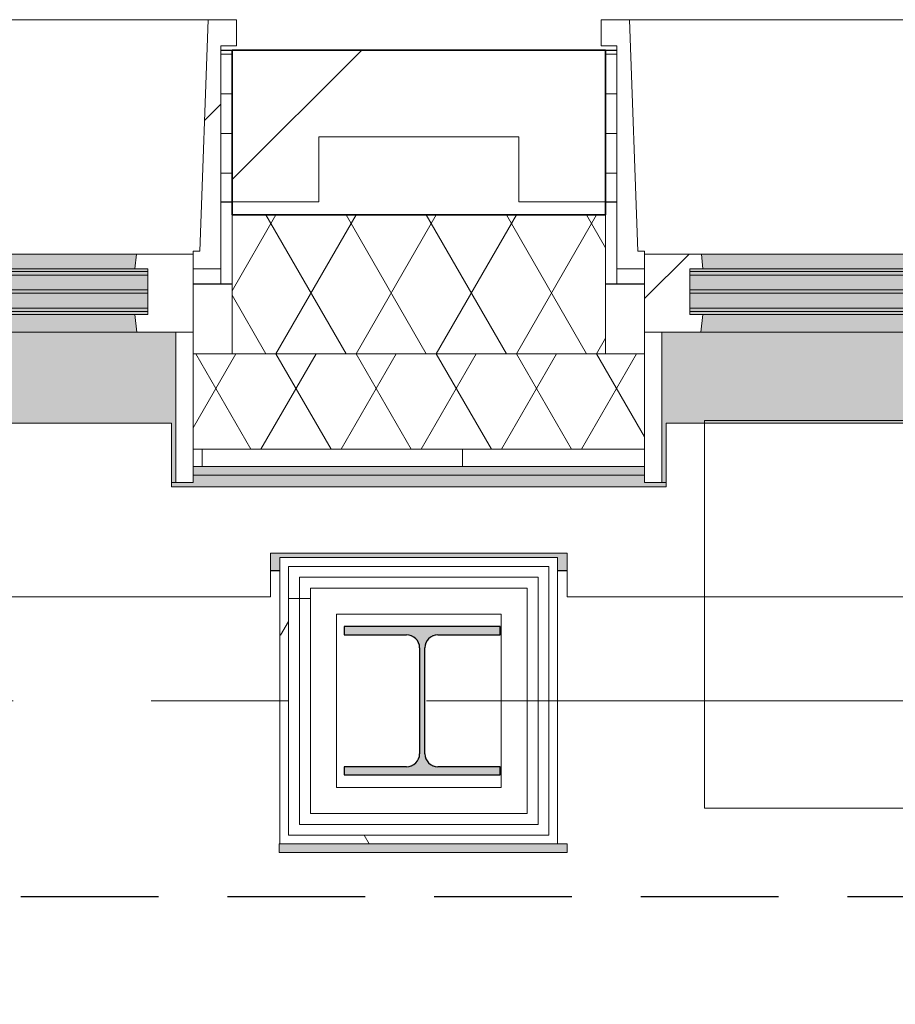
# Model space of a CAD drawing. Extents: x 2744 to 57639, y 3641 to 38820.
# Tile 109 of 179: x 33390 to 34399, y 35478 to 36613. Entities that reach past the tile are written whole.
import ezdxf

# ---------------------------------------------------------------- set-up
doc = ezdxf.new("R2010")
doc.units = 0
doc.header["$LTSCALE"] = 50
doc.linetypes.add('HIDDEN2', pattern=[4.7625, 3.175, -1.5875])
doc.linetypes.add('stramien', pattern=[22.225, 12.7, -3.175, 3.175, -3.175])
doc.layers.get('0').update_dxf_attribs({"linetype": 'CONTINUOUS'})
for name, color, linetype, lineweight in [('A-AREA-IDEN', 8, 'CONTINUOUS', 18), ('A-GLAZ', 8, 'CONTINUOUS', 25), ('A-WALL', 8, 'CONTINUOUS', 25), ('A-WALL-MBNI', 8, 'CONTINUOUS', 25), ('A-WALL-PATT', 8, 'CONTINUOUS', 50), ('I-WALL', 8, 'CONTINUOUS', 25), ('S-COLS', 8, 'CONTINUOUS', 18), ('S-GRID', 8, 'CONTINUOUS', 18)]:
    doc.layers.add(name, color=color, linetype=linetype, lineweight=lineweight)
pattern_1 = [(0, (0, 0), (406.4, 101.6), [33.528, -271.272, 33.528, -271.272, -1625.6]), (0, (0, 0), (406.4, 101.6), [-609.6, 33.528, -576.072, 33.528, -271.272, -711.2]), (0, (0, 0), (406.4, 101.6), [-1524, 33.528, -169.672, 33.528, -474.472]), (120, (152.4, 50.8), (-291.18818, 301.15272), [33.528, -271.272, 33.528, -271.272, -1625.6]), (120, (152.4, 50.8), (-291.18818, 301.15272), [-609.6, 33.528, -576.072, 33.528, -271.272, -711.2]), (120, (152.4, 50.8), (-291.18818, 301.15272), [-1524, 33.528, -169.672, 33.528, -474.472]), (240, (203.2, 254), (-115.21182, -402.75272), [33.528, -271.272, 33.528, -271.272, -1625.6]), (240, (203.2, 254), (-115.21182, -402.75272), [-609.6, 33.528, -576.072, 33.528, -271.272, -711.2]), (240, (203.2, 254), (-115.21182, -402.75272), [-1524, 33.528, -169.672, 33.528, -474.472])]
pattern_2 = [(0, (33689.93, 35595.7), (0, 500), []), (0, (33689.93, 35545.7), (0, 500), []), (0, (33689.93, 35495.7), (0, 500), []), (0, (33689.93, 35445.7), (0, 500), [])]
pattern_3 = [(0, (22579.94, 45345.66), (0, 45.688), []), (90, (22579.94, 45345.66), (-105, 45.688), [45.688, -45.688])]
pattern_4 = [(45, (-32933.26, -36403.2), (-212.132, 212.132), [])]
pattern_5 = [(45, (-34766.6, -36403.2), (-212.132, 212.132), [])]

# ---------------------------------------------------------------- blocks, each defined once
blk = doc.blocks.new('10844_ABT model nieuw_export 08-11-2012_rvt-1-Plotview 4e Verdieping - schaal 1 op 100')
at = {"layer": 'S-COLS', "lineweight": 5}
blk.add_hatch(color=256, dxfattribs=at).paths.add_polyline_path([(33901.1, 35742.7), (33943.8, 35742.7), (33943.8, 35752.2), (33871.8, 35752.2), (33861.2, 35756.6), (33856.8, 35767.2), (33856.8, 35889.2), (33861.2, 35899.8), (33871.8, 35904.2), (33943.8, 35904.2), (33943.8, 35913.7), (33763.8, 35913.7), (33763.8, 35904.2), (33835.8, 35904.2), (33846.4, 35899.8), (33850.8, 35889.2), (33850.8, 35767.2), (33846.4, 35756.6), (33835.8, 35752.2), (33763.8, 35752.2), (33763.8, 35742.7)], flags=0)
at = {"layer": 'S-COLS', "color": 0, "lineweight": 25}
for p, q in [((33943.8, 35913.7), (33763.8, 35913.7)), ((33763.8, 35913.7), (33763.8, 35904.2)), ((33943.8, 35904.2), (33943.8, 35913.7)), ((33763.8, 35904.2), (33835.8, 35904.2)), ((33871.8, 35904.2), (33943.8, 35904.2)), ((33850.8, 35889.2), (33850.8, 35767.2)), ((33856.8, 35767.2), (33856.8, 35889.2)), ((33763.8, 35752.2), (33763.8, 35742.7)), ((33835.8, 35752.2), (33763.8, 35752.2)), ((33943.8, 35752.2), (33871.8, 35752.2)), ((33943.8, 35742.7), (33943.8, 35752.2)), ((33763.8, 35742.7), (33943.8, 35742.7))]:
    blk.add_line(p, q, dxfattribs=at)
for centre, start, end in [((33835.8, 35889.2), 0, 90), ((33871.8, 35889.2), 90, 180), ((33835.8, 35767.2), 270, 0), ((33871.8, 35767.2), 180, 270)]:
    blk.add_arc(centre, 15, start, end, dxfattribs=at)
blk = doc.blocks.new('31_KA_Houten kozijn metselwerkgevel toiletgroep verdieping - 31_KA_Houten kozijn metselwerkgevel toiletgroep verdieping-V144-Plotview 4e Verdieping - schaal 1 op 100')
at = {"layer": 'A-GLAZ', "lineweight": 18}
h = blk.add_hatch(dxfattribs=at)
h.set_pattern_fill('FP_380', color=256, style=0, pattern_type=2)
h.set_pattern_definition(pattern_4)
h.paths.add_polyline_path([(656.5, -76.9), (688.5, -76.9), (688.5, 180.1), (706.5, 180.1), (706.5, 210.1), (673.9, 210.1), (664.2, -56.9), (656.5, -56.9)], flags=0)
at = {"layer": 'A-GLAZ'}
for points in [[(-589.5, -77), (589.5, -77), (591.1, -60), (-591.1, -60)], [(-589.5, -150), (591.8, -150), (589.5, -129.8), (-589.5, -129.8), (-591.8, -150)], [(-631.5, -323.5), (-631.5, -255), (631.5, -255), (631.5, -323.5), (636.5, -323.5), (636.5, -150), (-636.5, -150), (-636.5, -323.5)]]:
    blk.add_hatch(color=256, dxfattribs=at).paths.add_polyline_path(points, flags=0)
h = blk.add_hatch(color=256, dxfattribs=at)
h.paths.add_polyline_path([(-604.5, -129.8), (604.5, -129.8), (604.5, -126.3), (-604.5, -126.3)], flags=0)
h.paths.add_polyline_path([(591.1, -122.3), (604.5, -122.3), (604.5, -105.3), (-604.5, -105.3), (-604.5, -122.3), (588.7, -122.3)], flags=0)
h.paths.add_polyline_path([(-604.5, -101.3), (604.5, -101.3), (604.5, -84.3), (-604.5, -84.3)], flags=0)
h.paths.add_polyline_path([(-591.1, -80.3), (604.5, -80.3), (604.5, -77), (-604.5, -77), (-604.5, -80.3), (-591.8, -80.3)], flags=0)
at = {"layer": 'A-GLAZ', "lineweight": 18}
h = blk.add_hatch(dxfattribs=at)
h.set_pattern_fill('FP_380', color=256, style=0, pattern_type=2)
h.set_pattern_definition(pattern_4)
h.paths.add_polyline_path([(-636.5, -323.5), (-636.5, -150), (-656.5, -150), (-656.5, -323.5)], flags=0)
h.paths.add_polyline_path([(656.5, -323.5), (656.5, -150), (636.5, -150), (636.5, -323.5), (651.9, -323.5)], flags=0)
for p, q in [((-673.9, 210.1), (673.9, 210.1)), ((673.9, 210.1), (664.2, -56.9)), ((706.5, 210.1), (673.9, 210.1)), ((706.5, 180.1), (706.5, 210.1)), ((688.5, -76.9), (688.5, 180.1)), ((688.5, 180.1), (706.5, 180.1)), ((-591.1, -60), (591.1, -60)), ((589.5, -77), (591.1, -60)), ((591.1, -60), (656.5, -60)), ((664.2, -56.9), (656.5, -56.9)), ((656.5, -56.9), (656.5, -76.9)), ((656.5, -60), (656.5, -150)), ((589.5, -77), (-589.5, -77)), ((604.5, -77), (589.5, -77)), ((604.5, -80.3), (604.5, -77)), ((656.5, -76.9), (688.5, -76.9)), ((688.5, -94.9), (688.5, -76.9)), ((604.5, -101.3), (604.5, -84.3)), ((604.5, -122.3), (604.5, -105.3)), ((-589.5, -129.8), (589.5, -129.8)), ((589.5, -129.8), (604.5, -129.8)), ((591.8, -150), (589.5, -129.8)), ((604.5, -129.8), (604.5, -126.3)), ((591.8, -150), (-591.8, -150)), ((656.5, -150), (591.8, -150)), ((636.5, -150), (656.5, -150)), ((636.5, -323.5), (636.5, -150)), ((656.5, -150), (656.5, -323.5)), ((636.5, -323.5), (631.5, -323.5)), ((656.5, -323.5), (636.5, -323.5))]:
    blk.add_line(p, q, dxfattribs=at)
blk = doc.blocks.new('31_KA_Houten kozijn toiletgroep metselwerkgevel triple glas - Type-8232753-Plotview 4e Verdieping - schaal 1 op 100')
at = {"layer": 'A-GLAZ'}
for points in [[(0, 42), (1209.1, 42), (1209.1, 46), (0, 46)], [(1127.9, 21), (1209.1, 21), (1209.1, 25), (0, 25), (0, 21), (811.9, 21)], [(0, 0), (1209.1, 0), (1209.1, 4), (0, 4)]]:
    blk.add_hatch(color=256, dxfattribs=at).paths.add_polyline_path(points, flags=0)
at = {"layer": 'A-GLAZ', "lineweight": 18}
for p, q in [((0, 46), (1209.1, 46)), ((0, 42), (0, 46)), ((1209.1, 46), (1209.1, 42)), ((1209.1, 42), (0, 42)), ((0, 25), (1209.1, 25)), ((0, 21), (0, 25)), ((1209.1, 25), (1209.1, 21)), ((1209.1, 21), (0, 21)), ((0, 4), (1209.1, 4)), ((0, 0), (0, 4)), ((1209.1, 0), (0, 0)), ((1209.1, 4), (1209.1, 0))]:
    blk.add_line(p, q, dxfattribs=at)
blk = doc.blocks.new('31_KA_Houten kozijn metselwerkgevel toiletgroep verdieping - 31_KA_Houten kozijn metselwerkgevel toiletgroep verdieping-V145-Plotview 4e Verdieping - schaal 1 op 100')
at = {"layer": 'A-GLAZ', "lineweight": 18}
h = blk.add_hatch(dxfattribs=at)
h.set_pattern_fill('FP_381', color=256, style=0, pattern_type=2)
h.set_pattern_definition(pattern_5)
h.paths.add_polyline_path([(-656.5, -76.9), (-656.5, -56.9), (-664.2, -56.9), (-673.9, 210.1), (-706.5, 210.1), (-706.5, 180.1), (-688.5, 180.1), (-688.5, -76.9)], flags=0)
h = blk.add_hatch(dxfattribs=at)
h.set_pattern_fill('FP_381', color=256, style=0, pattern_type=2)
h.set_pattern_definition(pattern_5)
h.paths.add_polyline_path([(-591.8, -150), (-589.5, -129.8), (-604.5, -129.8), (-604.5, -77), (-589.5, -77), (-591.1, -60), (-656.5, -60), (-656.5, -150)], flags=0)
h.paths.add_polyline_path([(591.8, -150), (656.5, -150), (656.5, -60), (591.1, -60), (589.5, -77), (604.5, -77), (604.5, -129.8), (589.5, -129.8)], flags=0)
at = {"layer": 'A-GLAZ'}
for points in [[(-549.5, -77), (589.5, -77), (591.1, -60), (-591.1, -60), (-589.5, -77)], [(-589.5, -150), (591.8, -150), (589.5, -129.8), (-589.5, -129.8), (-591.8, -150)], [(-631.5, -323.5), (-631.5, -255), (631.5, -255), (631.5, -323.5), (636.5, -323.5), (636.5, -150), (-636.5, -150), (-636.5, -323.5)]]:
    blk.add_hatch(color=256, dxfattribs=at).paths.add_polyline_path(points, flags=0)
h = blk.add_hatch(color=256, dxfattribs=at)
h.paths.add_polyline_path([(-549.5, -129.8), (604.5, -129.8), (604.5, -126.3), (-604.5, -126.3), (-604.5, -129.8), (-589.5, -129.8)], flags=0)
h.paths.add_polyline_path([(-549.5, -122.3), (604.5, -122.3), (604.5, -105.3), (-604.5, -105.3), (-604.5, -122.3), (-588.7, -122.3)], flags=0)
h.paths.add_polyline_path([(604.5, -101.3), (604.5, -84.3), (-604.5, -84.3), (-604.5, -101.3), (591.8, -101.3)], flags=0)
h.paths.add_polyline_path([(-591.1, -80.3), (604.5, -80.3), (604.5, -77), (-604.5, -77), (-604.5, -80.3), (-591.8, -80.3)], flags=0)
at = {"layer": 'A-GLAZ', "lineweight": 18}
h = blk.add_hatch(dxfattribs=at)
h.set_pattern_fill('FP_381', color=256, style=0, pattern_type=2)
h.set_pattern_definition(pattern_5)
h.paths.add_polyline_path([(-656.5, -323.5), (-636.5, -323.5), (-636.5, -150), (-656.5, -150), (-656.5, -272.9)], flags=0)
h.paths.add_polyline_path([(636.5, -323.5), (656.5, -323.5), (656.5, -150), (636.5, -150)], flags=0)
for p, q in [((-706.5, 210.1), (-673.9, 210.1)), ((-706.5, 180.1), (-706.5, 210.1)), ((-673.9, 210.1), (-664.2, -56.9)), ((-673.9, 210.1), (673.9, 210.1)), ((-688.5, 180.1), (-706.5, 180.1)), ((-688.5, -76.9), (-688.5, 180.1)), ((-664.2, -56.9), (-656.5, -56.9)), ((-656.5, -56.9), (-656.5, -76.9)), ((-656.5, -150), (-656.5, -60)), ((-656.5, -60), (-591.1, -60)), ((-591.1, -60), (591.1, -60)), ((-591.1, -60), (-589.5, -77)), ((-656.5, -76.9), (-688.5, -76.9)), ((-688.5, -76.9), (-688.5, -94.9)), ((-604.5, -77), (-604.5, -80.3)), ((-589.5, -77), (-604.5, -77)), ((589.5, -77), (-589.5, -77)), ((-604.5, -84.3), (-604.5, -101.3)), ((-604.5, -105.3), (-604.5, -122.3)), ((-604.5, -126.3), (-604.5, -129.8)), ((-604.5, -129.8), (-589.5, -129.8)), ((-589.5, -129.8), (-591.8, -150)), ((-589.5, -129.8), (589.5, -129.8)), ((-656.5, -150), (-636.5, -150)), ((-656.5, -323.5), (-656.5, -150)), ((-591.8, -150), (-656.5, -150)), ((-636.5, -150), (-636.5, -323.5)), ((591.8, -150), (-591.8, -150)), ((-636.5, -323.5), (-656.5, -323.5)), ((-631.5, -323.5), (-636.5, -323.5))]:
    blk.add_line(p, q, dxfattribs=at)
blk = doc.blocks.new('28_KA_Prefab betonnen borstwering vierde verdieping - 28_KA_Prefab betonnen borstwering vierde verdieping-10080192-Plotview 4e Verdieping - schaal 1 op 100')
at = {"layer": 'A-WALL-PATT', "lineweight": 25}
h = blk.add_hatch(color=256, dxfattribs=at)
h.paths.add_polyline_path([(54283.1, 17595.2), (54296.6, 17595.2), (54296.6, 17755.4), (54283.1, 17755.4), (54283.1, 17600.2), (54186.6, 17600.2), (54186.6, 17595.2)], flags=0)
h.paths.add_polyline_path([(54436.6, 19068.4), (54436.6, 19068.4), (54296.6, 19068.4), (54296.6, 19588), (54283.1, 19588), (54283.1, 19068.4), (54416.2, 19068.4)], flags=0)
h.paths.add_polyline_path([(54186.6, 19158.2), (54212.4, 19158.2), (54212.4, 19498.5), (54186.6, 19498.5), (54186.6, 19493.2), (54196.6, 19493.2), (54196.6, 19163.2), (54186.6, 19163.2)], flags=0)
h.paths.add_polyline_path([(54306.6, 20901), (54296.6, 20901.7), (54296.6, 21421.4), (54283.1, 21421.4), (54283.1, 20901), (54296.6, 20901)], flags=0)
h.paths.add_polyline_path([(54196.6, 20991.2), (54212.4, 20991.2), (54212.4, 21331.5), (54186.6, 21331.5), (54186.6, 21326.5), (54196.6, 21326.5), (54196.6, 20996.5), (54186.6, 20996.5), (54186.6, 20991.2)], flags=0)
h.paths.add_polyline_path([(54296.6, 22734.4), (54296.6, 22735), (54296.6, 23254.7), (54283.1, 23254.7), (54283.1, 22734.4), (54288.1, 22734.4)], flags=0)
h.paths.add_polyline_path([(54212.4, 22824.9), (54212.4, 23165.2), (54186.6, 23165.2), (54186.6, 23159.9), (54196.6, 23159.9), (54196.6, 22829.9), (54186.6, 22829.9), (54186.6, 22824.9), (54196.6, 22824.9)], flags=0)
h.paths.add_polyline_path([(54306.6, 24567.7), (54296.6, 24568.4), (54296.6, 25088), (54283.1, 25088), (54283.1, 24567.7), (54306.6, 24567.7)], flags=0)
h.paths.add_polyline_path([(54186.6, 24658.2), (54212.4, 24658.2), (54212.4, 24998.5), (54186.6, 24998.5), (54186.6, 24993.2), (54196.6, 24993.2), (54196.6, 24663.2), (54186.6, 24663.2)], flags=0)
h.paths.add_polyline_path([(54316.7, 26401), (54296.6, 26401.7), (54296.6, 26921.4), (54283.1, 26921.4), (54283.1, 26709.2), (54296.1, 26709.2), (54296.1, 26614.2), (54283.1, 26614.2), (54283.1, 26401), (54306.6, 26401)], flags=0)
h.paths.add_polyline_path([(54196.6, 26491.5), (54212.4, 26491.5), (54212.4, 26614.2), (54196.6, 26614.2), (54196.6, 26496.5), (54186.6, 26496.5), (54186.6, 26491.5)], flags=0)
h.paths.add_polyline_path([(54196.6, 26709.2), (54212.4, 26709.2), (54212.4, 26831.9), (54186.6, 26831.9), (54186.6, 26826.5), (54196.6, 26826.5), (54196.6, 26761.5)], flags=0)
h.paths.add_polyline_path([(54306.6, 28234.4), (54296.6, 28235), (54296.6, 28447.4), (54283.1, 28447.4), (54283.1, 28234.4), (54296.6, 28234.4)], flags=0)
h.paths.add_polyline_path([(54212.4, 28324.9), (54212.4, 28447.4), (54196.6, 28447.4), (54196.6, 28329.9), (54186.6, 28329.9), (54186.6, 28324.9), (54196.6, 28324.9)], flags=0)
h.paths.add_polyline_path([(54196.6, 28542.4), (54212.4, 28542.4), (54212.4, 28665.2), (54186.6, 28665.2), (54186.6, 28659.9), (54196.6, 28659.9), (54196.6, 28594.9)], flags=0)
h.paths.add_polyline_path([(54287.6, 28542.4), (54296.6, 28542.4), (54296.6, 28754.7), (54283.1, 28754.7), (54283.1, 28542.4)], flags=0)
h.paths.add_polyline_path([(54288.1, 30067.7), (54296.6, 30068.4), (54296.6, 30280.7), (54283.1, 30280.7), (54283.1, 30067.7)], flags=0)
h.paths.add_polyline_path([(54191.6, 30158.2), (54212.4, 30158.2), (54212.4, 30280.7), (54196.6, 30280.7), (54196.6, 30163.2), (54186.6, 30163.2), (54186.6, 30158.2)], flags=0)
h.paths.add_polyline_path([(54196.6, 30375.7), (54212.4, 30375.7), (54212.4, 30498.5), (54186.6, 30498.5), (54186.6, 30493.2), (54196.6, 30493.2), (54196.6, 30414.7)], flags=0)
h.paths.add_polyline_path([(54283.1, 30375.7), (54296.6, 30375.7), (54296.6, 30588), (54283.1, 30588), (54283.1, 30414.7)], flags=0)
h.paths.add_polyline_path([(54296.6, 31901), (54296.6, 31901.7), (54296.6, 32421.4), (54283.1, 32421.4), (54283.1, 31901), (54288.1, 31901)], flags=0)
h.paths.add_polyline_path([(54186.6, 31991.5), (54212.4, 31991.5), (54212.4, 32331.9), (54186.6, 32331.9), (54186.6, 32326.5), (54196.6, 32326.5), (54196.6, 31996.5), (54186.6, 31996.5)], flags=0)
h.paths.add_polyline_path([(54283.1, 33734.4), (54296.6, 33735), (54296.6, 34255.4), (54283.1, 34255.4), (54283.1, 33735)], flags=0)
h.paths.add_polyline_path([(54186.6, 33824.9), (54212.4, 33824.9), (54212.4, 34165.2), (54186.6, 34165.2), (54186.6, 34159.9), (54196.6, 34159.9), (54196.6, 33829.9), (54186.6, 33829.9)], flags=0)
h.paths.add_polyline_path([(54288.1, 35568.4), (54296.6, 35568.4), (54296.6, 36088.2), (53756.4, 36088.2), (53756.4, 36074.7), (54016.5, 36074.7), (54016.5, 35998.5), (53865.8, 35998.5), (53865.8, 35978.2), (53876.6, 35978.2), (53876.6, 35993.2), (54196.6, 35993.2), (54196.6, 35663.2), (54186.6, 35663.2), (54186.6, 35658.2), (54207.4, 35658.2), (54207.4, 35827.9), (54283.1, 35827.9), (54283.1, 35568.4)], flags=0)
h.paths.add_polyline_path([(52043.3, 35978.2), (52043.3, 35993.2), (52354.1, 35993.2), (52353.3, 35998.5), (52012.4, 35998.5), (52012.4, 35978.2)], flags=0)
h.paths.add_polyline_path([(50179.1, 35978.2), (50189.9, 35978.2), (50189.9, 35993.2), (50509.9, 35993.2), (50509.9, 35978.2), (50520.7, 35978.2), (50520.7, 35998.5), (50179.1, 35998.5), (50179.1, 35983.2)], flags=0)
h.paths.add_polyline_path([(48676.6, 35978.2), (48687.4, 35978.2), (48687.4, 35998.5), (48345.8, 35998.5), (48345.8, 35978.2), (48356.6, 35978.2), (48356.6, 35993.2), (48676.6, 35993.2), (48676.6, 35983.2)], flags=0)
h.paths.add_polyline_path([(46854.1, 35978.2), (46854.1, 35998.5), (46730.8, 35998.5), (46730.8, 35993.5), (46635.8, 35993.5), (46635.8, 35998.5), (46512.4, 35998.5), (46512.4, 35978.2), (46523.3, 35978.2), (46523.3, 35993.2), (46843.3, 35993.2), (46843.3, 35978.2)], flags=0)
h.paths.add_polyline_path([(45020.4, 35978.2), (45020.4, 35998.5), (44678.8, 35998.5), (44678.8, 35978.2), (44689.9, 35978.2), (44689.9, 35993.2), (45009.9, 35993.2), (45009.9, 35978.2)], flags=0)
h.paths.add_polyline_path([(42845.8, 35978.2), (42856.6, 35978.2), (42856.6, 35993.2), (43176.6, 35993.2), (43176.6, 35978.2), (43187.4, 35978.2), (43187.4, 35998.5), (42845.8, 35998.5), (42845.8, 35983.2)], flags=0)
h.paths.add_polyline_path([(41073.3, 35978.2), (41073.3, 36082.2), (41293.3, 36081.4), (41293.3, 35978.2), (41298.3, 35978.2), (41298.3, 36074.7), (41443.4, 36074.7), (41443.4, 36088.2), (40923.1, 36088.2), (40923.1, 36079.7), (40898.1, 36079.7), (40898.1, 36074.7), (41068.1, 36074.7), (41068.1, 35978.2)], flags=0)
h.paths.add_polyline_path([(39509.9, 35978.2), (39520.7, 35978.2), (39520.7, 35998.5), (39179.1, 35998.5), (39179.1, 35978.2), (39189.9, 35978.2), (39189.9, 35993.2), (39509.9, 35993.2), (39509.9, 35983.2)], flags=0)
h.paths.add_polyline_path([(37676.6, 35978.2), (37687.4, 35978.2), (37687.4, 35998.5), (37345.8, 35998.5), (37345.8, 35978.2), (37356.6, 35978.2), (37356.6, 35993.2), (37676.6, 35993.2), (37676.6, 35983.2)], flags=0)
h.paths.add_polyline_path([(35843.3, 35978.2), (35854.1, 35978.2), (35854.1, 35998.5), (35512.4, 35998.5), (35512.4, 35978.2), (35523.3, 35978.2), (35523.3, 35993.2), (35843.3, 35993.2), (35843.3, 35983.2)], flags=0)
h.paths.add_polyline_path([(33679.1, 35978.2), (33689.9, 35978.2), (33689.9, 35993.2), (34009.9, 35993.2), (34009.9, 35978.2), (34020.7, 35978.2), (34020.7, 35998.5), (33679.1, 35998.5), (33679.1, 35983.2)], flags=0)
h.paths.add_polyline_path([(31901.4, 35978.2), (31906.6, 35978.2), (31906.6, 36088.2), (31756.4, 36088.2), (31756.4, 36074.7), (31901.4, 36074.7)], flags=0)
h.paths.add_polyline_path([(30343.3, 35978.2), (30354.1, 35978.2), (30354.1, 35998.5), (30230.8, 35998.5), (30230.8, 35993.5), (30135.8, 35993.5), (30135.8, 35998.5), (30012.4, 35998.5), (30012.4, 35978.2), (30023.3, 35978.2), (30023.3, 35993.2), (30343.3, 35993.2), (30343.3, 35983.2)], flags=0)
h.paths.add_polyline_path([(28179.1, 35978.2), (28189.9, 35978.2), (28189.9, 35993.2), (28509.9, 35993.2), (28509.9, 35978.2), (28520.7, 35978.2), (28520.7, 35998.5), (28402.4, 35998.5), (28402.4, 35993.5), (28307.4, 35993.5), (28307.4, 35998.5), (28179.1, 35998.5), (28179.1, 35983.2)], flags=0)
h.paths.add_polyline_path([(26356.6, 35978.2), (26356.6, 35993.2), (26676.6, 35993.2), (26676.6, 35978.2), (26687.4, 35978.2), (26687.4, 35998.5), (26345.8, 35998.5), (26345.8, 35978.2)], flags=0)
h.paths.add_polyline_path([(24512.4, 35978.2), (24523.3, 35978.2), (24523.3, 35993.2), (24843.3, 35993.2), (24843.3, 35978.2), (24854.1, 35978.2), (24854.1, 35998.5), (24512.4, 35998.5), (24512.4, 35983.2)], flags=0)
h.paths.add_polyline_path([(22949.6, 35978.2), (22964.9, 35978.2), (22964.9, 36074.7), (23046.6, 36074.7), (23046.6, 36088.2), (22956.6, 36088.2), (22956.6, 36228.2), (22949.6, 36228.2), (22949.6, 36074.7)], flags=0)
h.paths.add_polyline_path([(50331.6, 36074.7), (50610.1, 36074.7), (50610.1, 36088.2), (50089.8, 36088.2), (50089.8, 36074.7), (50179.1, 36074.7)], flags=0)
h.paths.add_polyline_path([(48687.4, 36074.7), (48776.8, 36074.7), (48776.8, 36088.2), (48256.4, 36088.2), (48256.4, 36074.7), (48435.8, 36074.7)], flags=0)
h.paths.add_polyline_path([(51923.1, 36074.7), (52443.4, 36074.7), (52443.4, 36088.2), (51923.1, 36088.2), (51923.1, 36079.7)], flags=0)
h.paths.add_polyline_path([(46539.9, 36074.7), (46635.8, 36074.7), (46635.8, 36082.2), (46730.8, 36082.2), (46730.8, 36074.7), (46943.4, 36074.7), (46943.4, 36088.2), (46423.1, 36088.2), (46423.1, 36074.7), (46512.4, 36074.7)], flags=0)
h.paths.add_polyline_path([(43064.3, 36074.7), (43276.8, 36074.7), (43276.8, 36088.2), (42756.4, 36088.2), (42756.4, 36074.7), (42845.8, 36074.7)], flags=0)
h.paths.add_polyline_path([(44678.8, 36074.7), (45110.1, 36074.7), (45110.1, 36088.2), (44589.8, 36088.2), (44589.8, 36074.7), (44644.1, 36074.7)], flags=0)
h.paths.add_polyline_path([(37796.8, 36074.7), (37801.8, 36074.7), (37801.8, 36079.7), (37776.8, 36079.7), (37776.8, 36088.2), (37256.4, 36088.2), (37256.4, 36079.7), (37231.4, 36079.7), (37231.4, 36074.7), (37776.8, 36074.7)], flags=0)
h.paths.add_polyline_path([(39520.7, 36074.7), (39635.1, 36074.7), (39635.1, 36079.7), (39610.1, 36079.7), (39610.1, 36088.2), (39089.8, 36088.2), (39089.8, 36079.7), (39064.8, 36079.7), (39064.8, 36074.7), (39272.6, 36074.7)], flags=0)
h.paths.add_polyline_path([(35403.1, 36074.7), (35968.4, 36074.7), (35968.4, 36079.7), (35943.4, 36079.7), (35943.4, 36088.2), (35423.1, 36088.2), (35423.1, 36079.7), (35398.1, 36079.7), (35398.1, 36074.7)], flags=0)
h.paths.add_polyline_path([(28089.8, 36074.7), (28307.4, 36074.7), (28307.4, 36082.2), (28402.4, 36082.2), (28402.4, 36074.7), (28610.1, 36074.7), (28610.1, 36088.2), (28089.8, 36088.2), (28089.8, 36079.7)], flags=0)
h.paths.add_polyline_path([(30354.1, 36074.7), (30443.4, 36074.7), (30443.4, 36088.2), (29923.1, 36088.2), (29923.1, 36074.7), (30135.8, 36074.7), (30135.8, 36082.2), (30230.8, 36082.2), (30230.8, 36074.7)], flags=0)
h.paths.add_polyline_path([(34135.1, 36074.7), (34135.1, 36079.7), (34110.1, 36079.7), (34110.1, 36088.2), (33589.8, 36088.2), (33589.8, 36079.7), (33564.8, 36079.7), (33564.8, 36074.7), (34130.7, 36074.7)], flags=0)
h.paths.add_polyline_path([(26687.4, 36074.7), (26776.8, 36074.7), (26776.8, 36088.2), (26256.4, 36088.2), (26256.4, 36074.7), (26633.8, 36074.7)], flags=0)
h.paths.add_polyline_path([(32131.6, 36074.7), (32301.8, 36074.7), (32301.8, 36079.7), (32276.8, 36079.7), (32276.8, 36088.2), (31916.6, 36088.2), (31916.6, 36082.2), (32131.6, 36082.2), (32131.6, 36079.7)], flags=0)
h.paths.add_polyline_path([(24738, 36074.7), (24943.4, 36074.7), (24943.4, 36088.2), (24423.1, 36088.2), (24423.1, 36074.7), (24512.4, 36074.7)], flags=0)
h.paths.add_polyline_path([(23056.6, 36074.7), (23110.1, 36074.7), (23110.1, 36088.2), (23056.6, 36088.2), (23056.6, 36079.7)], flags=0)
at = {"layer": 'A-WALL-MBNI'}
for p, q in [((33689.9, 35978.2), (33679.1, 35978.2)), ((34020.7, 35978.2), (34009.9, 35978.2))]:
    blk.add_line(p, q, dxfattribs=at)
blk = doc.blocks.new('vensterbank tweede verdieping3 - vensterbank tweede verdieping-12052795-Plotview 4e Verdieping - schaal 1 op 100')
at = {"layer": 'A-GLAZ', "lineweight": 18}
for p, q in [((33564.8, 36148.2), (32301.8, 36148.2)), ((33564.8, 36074.7), (33564.8, 36148.2)), ((35398.1, 36148.2), (34135.1, 36148.2)), ((34135.1, 36148.2), (34135.1, 36074.7)), ((34135.1, 36074.7), (33564.8, 36074.7)), ((33679.1, 35948.2), (33679.1, 35998.5)), ((33679.1, 35998.5), (34020.7, 35998.5)), ((34020.7, 35998.5), (34020.7, 35948.2)), ((32131.6, 35948.2), (33679.1, 35948.2)), ((34020.7, 35948.2), (35512.4, 35948.2))]:
    blk.add_line(p, q, dxfattribs=at)
blk = doc.blocks.new('00_KU ruimtetag groot - 00_KU ruimtetag groot-3653893-Plotview 4e Verdieping - schaal 1 op 100')
at = {"layer": 'A-AREA-IDEN'}
for p, q in [((5.5, 2.164), (-5.5, 2.164)), ((-5.5, 2.164), (-5.5, -2.302)), ((-5.5, -2.302), (5.5, -2.302))]:
    blk.add_line(p, q, dxfattribs=at)
blk = doc.blocks.new('Onderlegger 4e verdieping')
at = {"layer": 'A-WALL-PATT', "lineweight": 18}
h = blk.add_hatch(dxfattribs=at)
h.set_pattern_fill('FP_1', color=256, angle=45, style=0, pattern_type=2)
h.set_pattern_definition([(45, (400, -2e-13), (-565.685, 565.685), []), (45, (600, -3e-13), (-565.685, 565.685), [])])
h.paths.add_polyline_path([(24468.1, 36403.2), (24568.1, 36403.2), (24568.1, 36478.2), (24798.4, 36478.2), (24798.4, 36403.2), (24898.4, 36403.2), (24898.4, 36578.2), (24468.1, 36578.2)], flags=0)
h.paths.add_polyline_path([(22965.1, 36403.2), (23065.1, 36403.2), (23065.1, 36578.2), (22579.9, 36578.2), (22579.9, 36478.2), (22965.1, 36478.2)], flags=0)
h.paths.add_polyline_path([(26633.8, 36403.2), (26731.8, 36403.2), (26731.8, 36578.2), (26301.4, 36578.2), (26301.4, 36403.2), (26401.4, 36403.2), (26401.4, 36478.2), (26631.8, 36478.2), (26631.8, 36403.2)], flags=0)
h.paths.add_polyline_path([(30298.4, 36403.2), (30398.4, 36403.2), (30398.4, 36578.2), (29968.1, 36578.2), (29968.1, 36403.2), (30068.1, 36403.2), (30068.1, 36478.2), (30298.4, 36478.2)], flags=0)
h.paths.add_polyline_path([(28134.8, 36403.2), (28234.8, 36403.2), (28234.8, 36478.2), (28465.1, 36478.2), (28465.1, 36403.2), (28565.1, 36403.2), (28565.1, 36578.2), (28134.8, 36578.2)], flags=0)
h.paths.add_polyline_path([(31901.4, 36403.2), (31901.4, 36478.2), (32131.8, 36478.2), (32131.8, 36403.2), (32231.8, 36403.2), (32231.8, 36578.2), (31801.4, 36578.2), (31801.4, 36403.2)], flags=0)
h.paths.add_polyline_path([(33734.8, 36403.2), (33734.8, 36478.2), (33965.1, 36478.2), (33965.1, 36403.2), (34065.1, 36403.2), (34065.1, 36578.2), (33634.8, 36578.2), (33634.8, 36403.2)], flags=0)
h.paths.add_polyline_path([(35481, 36403.2), (35568.1, 36403.2), (35568.1, 36478.2), (35798.4, 36478.2), (35798.4, 36403.2), (35898.4, 36403.2), (35898.4, 36578.2), (35468.1, 36578.2), (35468.1, 36403.2)], flags=0)
h.paths.add_polyline_path([(37301.4, 36403.2), (37401.4, 36403.2), (37401.4, 36478.2), (37631.8, 36478.2), (37631.8, 36403.2), (37731.8, 36403.2), (37731.8, 36578.2), (37301.4, 36578.2)], flags=0)
h.paths.add_polyline_path([(39234.8, 36403.2), (39234.8, 36478.2), (39465.1, 36478.2), (39465.1, 36403.2), (39565.1, 36403.2), (39565.1, 36578.2), (39134.8, 36578.2), (39134.8, 36403.2)], flags=0)
h.paths.add_polyline_path([(41068.1, 36403.2), (41068.1, 36478.2), (41298.4, 36478.2), (41298.4, 36403.2), (41398.4, 36403.2), (41398.4, 36578.2), (40968.1, 36578.2), (40968.1, 36403.2)], flags=0)
h.paths.add_polyline_path([(43131.8, 36403.2), (43231.8, 36403.2), (43231.8, 36578.2), (42801.4, 36578.2), (42801.4, 36403.2), (42901.4, 36403.2), (42901.4, 36478.2), (43131.8, 36478.2)], flags=0)
h.paths.add_polyline_path([(46898.4, 36403.2), (46898.4, 36578.2), (46468.1, 36578.2), (46468.1, 36403.2), (46568.1, 36403.2), (46568.1, 36478.2), (46798.4, 36478.2), (46798.4, 36403.2), (46855.9, 36403.2)], flags=0)
h.paths.add_polyline_path([(44965.1, 36403.2), (45065.1, 36403.2), (45065.1, 36578.2), (44634.8, 36578.2), (44634.8, 36403.2), (44734.8, 36403.2), (44734.8, 36478.2), (44965.1, 36478.2)], flags=0)
h.paths.add_polyline_path([(50134.8, 36403.2), (50234.8, 36403.2), (50234.8, 36478.2), (50465.1, 36478.2), (50465.1, 36403.2), (50565.1, 36403.2), (50565.1, 36578.2), (50134.8, 36578.2)], flags=0)
h.paths.add_polyline_path([(48301.4, 36403.2), (48401.4, 36403.2), (48401.4, 36478.2), (48631.8, 36478.2), (48631.8, 36403.2), (48731.8, 36403.2), (48731.8, 36578.2), (48301.4, 36578.2)], flags=0)
h.paths.add_polyline_path([(52068.1, 36403.2), (52068.1, 36478.2), (52298.4, 36478.2), (52298.4, 36403.2), (52398.4, 36403.2), (52398.4, 36578.2), (51968.1, 36578.2), (51968.1, 36403.2)], flags=0)
h.paths.add_polyline_path([(53807.3, 36403.2), (53901.4, 36403.2), (53901.4, 36478.2), (54016.6, 36478.2), (54016.6, 36578.2), (53801.4, 36578.2), (53801.4, 36403.2)], flags=0)
h = blk.add_hatch(dxfattribs=at)
h.set_pattern_fill('FP_156', color=256, style=0, pattern_type=2)
h.set_pattern_definition(pattern_3)
h.paths.add_polyline_path([(32244.8, 36403.2), (32244.8, 36578.2), (32231.8, 36578.2), (32231.8, 36403.2)], flags=0)
h.paths.add_polyline_path([(33634.8, 36403.2), (33634.8, 36578.2), (33621.8, 36578.2), (33621.8, 36403.2)], flags=0)
h = blk.add_hatch(dxfattribs=at)
h.set_pattern_fill('FP_156', color=256, style=0, pattern_type=2)
h.set_pattern_definition(pattern_3)
h.paths.add_polyline_path([(34078.1, 36403.2), (34078.1, 36578.2), (34065.1, 36578.2), (34065.1, 36403.2)], flags=0)
h.paths.add_polyline_path([(35468.1, 36403.2), (35468.1, 36578.2), (35455.1, 36578.2), (35455.1, 36403.2)], flags=0)
h = blk.add_hatch(dxfattribs=at)
h.set_pattern_fill('FP_155', color=256, angle=60, style=0, pattern_type=2)
h.set_pattern_definition([(240, (38298.27, 36538.2), (46.18203, -80.01037), []), (300, (38205.87, 36538.2), (92.38203, -0.01037), [])])
h.paths.add_polyline_path([(22579.9, 36228.2), (23065.1, 36228.2), (23065.1, 36388.2), (22579.9, 36388.2), (22579.9, 36350.2)], flags=0)
h.paths.add_polyline_path([(24468.1, 36228.2), (24898.4, 36228.2), (24898.4, 36388.2), (24468.1, 36388.2), (24468.1, 36350.2)], flags=0)
h.paths.add_polyline_path([(26731.8, 36228.2), (26731.8, 36388.2), (26301.4, 36388.2), (26301.4, 36228.2), (26633.8, 36228.2)], flags=0)
h.paths.add_polyline_path([(28134.8, 36228.2), (28565.1, 36228.2), (28565.1, 36388.2), (28134.8, 36388.2), (28134.8, 36350.2)], flags=0)
h.paths.add_polyline_path([(29968.1, 36228.2), (30398.4, 36228.2), (30398.4, 36388.2), (29968.1, 36388.2), (29968.1, 36350.2)], flags=0)
h.paths.add_polyline_path([(32005.3, 36228.2), (32231.8, 36228.2), (32231.8, 36388.2), (31801.4, 36388.2), (31801.4, 36228.2)], flags=0)
h.paths.add_polyline_path([(34065.1, 36228.2), (34065.1, 36388.2), (33634.8, 36388.2), (33634.8, 36228.2), (33901.1, 36228.2)], flags=0)
h.paths.add_polyline_path([(35898.4, 36228.2), (35898.4, 36388.2), (35468.1, 36388.2), (35468.1, 36228.2), (35796.9, 36228.2)], flags=0)
h.paths.add_polyline_path([(37731.8, 36228.2), (37731.8, 36388.2), (37301.4, 36388.2), (37301.4, 36228.2), (37692.8, 36228.2)], flags=0)
h.paths.add_polyline_path([(39272.6, 36228.2), (39565.1, 36228.2), (39565.1, 36388.2), (39134.8, 36388.2), (39134.8, 36228.2)], flags=0)
h.paths.add_polyline_path([(40968.1, 36228.2), (41398.4, 36228.2), (41398.4, 36388.2), (40968.1, 36388.2), (40968.1, 36350.2)], flags=0)
h.paths.add_polyline_path([(42801.4, 36228.2), (43231.8, 36228.2), (43231.8, 36388.2), (42801.4, 36388.2), (42801.4, 36350.2)], flags=0)
h.paths.add_polyline_path([(44634.8, 36228.2), (45065.1, 36228.2), (45065.1, 36388.2), (44634.8, 36388.2), (44634.8, 36350.2)], flags=0)
h.paths.add_polyline_path([(46539.9, 36228.2), (46898.4, 36228.2), (46898.4, 36388.2), (46468.1, 36388.2), (46468.1, 36228.2)], flags=0)
h.paths.add_polyline_path([(48301.4, 36228.2), (48731.8, 36228.2), (48731.8, 36388.2), (48301.4, 36388.2), (48301.4, 36350.2)], flags=0)
h.paths.add_polyline_path([(50565.1, 36228.2), (50565.1, 36388.2), (50134.8, 36388.2), (50134.8, 36228.2), (50331.6, 36228.2)], flags=0)
h.paths.add_polyline_path([(52398.4, 36228.2), (52398.4, 36388.2), (51968.1, 36388.2), (51968.1, 36228.2), (52227.4, 36228.2)], flags=0)
h.paths.add_polyline_path([(53807.3, 36228.2), (54016.6, 36228.2), (54016.6, 36388.2), (53801.4, 36388.2), (53801.4, 36228.2)], flags=0)
h = blk.add_hatch(dxfattribs=at)
h.set_pattern_fill('FP_407', color=256, angle=-300, style=0, pattern_type=2)
h.set_pattern_definition([(240, (38696.6, 36188.2), (46.18203, -80.01037), []), (300, (38604.2, 36188.2), (92.38203, -0.01037), [])])
h.paths.add_polyline_path([(54326.6, 36118.2), (54436.6, 36118.2), (54436.6, 36228.2), (53756.4, 36228.2), (53756.4, 36118.2), (54123.2, 36118.2)], flags=0)
h.paths.add_polyline_path([(52443.4, 36118.2), (52443.4, 36228.2), (51923.1, 36228.2), (51923.1, 36118.2), (52227.4, 36118.2)], flags=0)
h.paths.add_polyline_path([(50089.8, 36118.2), (50610.1, 36118.2), (50610.1, 36228.2), (50089.8, 36228.2), (50089.8, 36130.3)], flags=0)
h.paths.add_polyline_path([(48776.8, 36118.2), (48776.8, 36228.2), (48256.4, 36228.2), (48256.4, 36118.2), (48751.7, 36118.2)], flags=0)
h.paths.add_polyline_path([(46943.4, 36118.2), (46943.4, 36228.2), (46423.1, 36228.2), (46423.1, 36118.2), (46855.9, 36118.2)], flags=0)
h.paths.add_polyline_path([(44960.1, 36118.2), (45110.1, 36118.2), (45110.1, 36228.2), (44589.8, 36228.2), (44589.8, 36118.2), (44644.1, 36118.2)], flags=0)
h.paths.add_polyline_path([(43276.8, 36118.2), (43276.8, 36228.2), (42756.4, 36228.2), (42756.4, 36118.2), (43064.3, 36118.2)], flags=0)
h.paths.add_polyline_path([(41443.4, 36118.2), (41443.4, 36228.2), (40923.1, 36228.2), (40923.1, 36118.2), (41168.4, 36118.2)], flags=0)
h.paths.add_polyline_path([(39610.1, 36118.2), (39610.1, 36228.2), (39089.8, 36228.2), (39089.8, 36118.2), (39588.6, 36118.2)], flags=0)
h.paths.add_polyline_path([(37776.8, 36118.2), (37776.8, 36228.2), (37256.4, 36228.2), (37256.4, 36118.2), (37692.8, 36118.2)], flags=0)
h.paths.add_polyline_path([(35943.4, 36118.2), (35943.4, 36228.2), (35423.1, 36228.2), (35423.1, 36118.2), (35796.9, 36118.2)], flags=0)
h.paths.add_polyline_path([(34110.1, 36118.2), (34110.1, 36228.2), (33589.8, 36228.2), (33589.8, 36118.2), (33901.1, 36118.2)], flags=0)
h.paths.add_polyline_path([(32276.8, 36118.2), (32276.8, 36228.2), (31756.4, 36228.2), (31756.4, 36118.2), (32005.3, 36118.2)], flags=0)
h.paths.add_polyline_path([(30443.4, 36118.2), (30443.4, 36228.2), (29923.1, 36228.2), (29923.1, 36118.2), (30425.4, 36118.2)], flags=0)
h.paths.add_polyline_path([(28529.6, 36118.2), (28610.1, 36118.2), (28610.1, 36228.2), (28089.8, 36228.2), (28089.8, 36118.2), (28213.6, 36118.2)], flags=0)
h.paths.add_polyline_path([(26776.8, 36118.2), (26776.8, 36228.2), (26256.4, 36228.2), (26256.4, 36118.2), (26633.8, 36118.2)], flags=0)
h.paths.add_polyline_path([(24943.4, 36118.2), (24943.4, 36228.2), (24423.1, 36228.2), (24423.1, 36118.2), (24738, 36118.2)], flags=0)
h.paths.add_polyline_path([(23110.1, 36118.2), (23110.1, 36228.2), (22956.6, 36228.2), (22956.6, 36118.2)], flags=0)
h = blk.add_hatch(dxfattribs=at)
h.set_pattern_fill('FP_408', color=256, style=0, pattern_type=2)
h.set_pattern_definition([(90, (0, 0), (-300, 2e-14), [])])
h.paths.add_polyline_path([(54326.6, 36098.2), (54326.6, 36118.2), (53756.4, 36118.2), (53756.4, 36098.2), (54306.6, 36098.2)], flags=0)
h.paths.add_polyline_path([(51923.1, 36098.2), (52443.4, 36098.2), (52443.4, 36118.2), (51923.1, 36118.2)], flags=0)
h.paths.add_polyline_path([(50331.6, 36098.2), (50610.1, 36098.2), (50610.1, 36118.2), (50089.8, 36118.2), (50089.8, 36098.2)], flags=0)
h.paths.add_polyline_path([(48751.7, 36098.2), (48776.8, 36098.2), (48776.8, 36118.2), (48256.4, 36118.2), (48256.4, 36098.2), (48435.8, 36098.2)], flags=0)
h.paths.add_polyline_path([(46855.9, 36098.2), (46943.4, 36098.2), (46943.4, 36118.2), (46423.1, 36118.2), (46423.1, 36098.2), (46539.9, 36098.2)], flags=0)
h.paths.add_polyline_path([(44589.8, 36098.2), (45110.1, 36098.2), (45110.1, 36118.2), (44589.8, 36118.2)], flags=0)
h.paths.add_polyline_path([(43276.8, 36098.2), (43276.8, 36118.2), (42756.4, 36118.2), (42756.4, 36098.2), (43064.3, 36098.2)], flags=0)
h.paths.add_polyline_path([(41168.4, 36098.2), (41443.4, 36098.2), (41443.4, 36118.2), (40923.1, 36118.2), (40923.1, 36098.2)], flags=0)
h.paths.add_polyline_path([(39272.6, 36098.2), (39610.1, 36098.2), (39610.1, 36118.2), (39089.8, 36118.2), (39089.8, 36098.2)], flags=0)
h.paths.add_polyline_path([(37376.8, 36098.2), (37776.8, 36098.2), (37776.8, 36118.2), (37256.4, 36118.2), (37256.4, 36098.2)], flags=0)
h.paths.add_polyline_path([(35943.4, 36098.2), (35943.4, 36118.2), (35423.1, 36118.2), (35423.1, 36098.2), (35796.9, 36098.2)], flags=0)
h.paths.add_polyline_path([(33589.8, 36098.2), (34110.1, 36098.2), (34110.1, 36118.2), (33589.8, 36118.2)], flags=0)
h.paths.add_polyline_path([(31756.4, 36098.2), (32276.8, 36098.2), (32276.8, 36118.2), (31756.4, 36118.2)], flags=0)
h.paths.add_polyline_path([(30443.4, 36098.2), (30443.4, 36118.2), (29923.1, 36118.2), (29923.1, 36098.2), (30425.4, 36098.2)], flags=0)
h.paths.add_polyline_path([(28610.1, 36098.2), (28610.1, 36118.2), (28089.8, 36118.2), (28089.8, 36098.2), (28529.6, 36098.2)], flags=0)
h.paths.add_polyline_path([(26633.8, 36098.2), (26776.8, 36098.2), (26776.8, 36118.2), (26256.4, 36118.2), (26256.4, 36098.2), (26317.8, 36098.2)], flags=0)
h.paths.add_polyline_path([(24738, 36098.2), (24943.4, 36098.2), (24943.4, 36118.2), (24423.1, 36118.2), (24423.1, 36098.2)], flags=0)
h.paths.add_polyline_path([(23110.1, 36098.2), (23110.1, 36118.2), (22956.6, 36118.2), (22956.6, 36098.2)], flags=0)
h = blk.add_hatch(dxfattribs=at)
h.set_pattern_fill('FP_9', color=256, style=0, pattern_type=2)
h.set_pattern_definition(pattern_1)
h.paths.add_polyline_path([(54296.6, 36088.2), (54306.6, 36088.2), (54306.6, 36098.2), (53756.4, 36098.2), (53756.4, 36088.2), (54123.2, 36088.2)], flags=0)
h.paths.add_polyline_path([(52227.4, 36088.2), (52443.4, 36088.2), (52443.4, 36098.2), (51923.1, 36098.2), (51923.1, 36088.2)], flags=0)
h.paths.add_polyline_path([(50331.6, 36088.2), (50610.1, 36088.2), (50610.1, 36098.2), (50089.8, 36098.2), (50089.8, 36088.2)], flags=0)
h.paths.add_polyline_path([(48776.8, 36088.2), (48776.8, 36098.2), (48256.4, 36098.2), (48256.4, 36088.2), (48751.7, 36088.2)], flags=0)
h.paths.add_polyline_path([(46539.9, 36088.2), (46943.4, 36088.2), (46943.4, 36098.2), (46423.1, 36098.2), (46423.1, 36088.2)], flags=0)
h.paths.add_polyline_path([(44960.1, 36088.2), (45110.1, 36088.2), (45110.1, 36098.2), (44589.8, 36098.2), (44589.8, 36088.2), (44644.1, 36088.2)], flags=0)
h.paths.add_polyline_path([(43276.8, 36088.2), (43276.8, 36098.2), (42756.4, 36098.2), (42756.4, 36088.2), (43064.3, 36088.2)], flags=0)
h.paths.add_polyline_path([(40923.1, 36088.2), (41443.4, 36088.2), (41443.4, 36098.2), (40923.1, 36098.2)], flags=0)
h.paths.add_polyline_path([(39588.6, 36088.2), (39610.1, 36088.2), (39610.1, 36098.2), (39089.8, 36098.2), (39089.8, 36088.2), (39272.6, 36088.2)], flags=0)
h.paths.add_polyline_path([(37776.8, 36088.2), (37776.8, 36098.2), (37256.4, 36098.2), (37256.4, 36088.2), (37692.8, 36088.2)], flags=0)
h.paths.add_polyline_path([(35943.4, 36088.2), (35943.4, 36098.2), (35423.1, 36098.2), (35423.1, 36088.2), (35796.9, 36088.2)], flags=0)
h.paths.add_polyline_path([(33901.1, 36088.2), (34110.1, 36088.2), (34110.1, 36098.2), (33589.8, 36098.2), (33589.8, 36088.2)], flags=0)
h.paths.add_polyline_path([(32005.3, 36088.2), (32276.8, 36088.2), (32276.8, 36098.2), (31756.4, 36098.2), (31756.4, 36088.2)], flags=0)
h.paths.add_polyline_path([(30425.4, 36088.2), (30443.4, 36088.2), (30443.4, 36098.2), (29923.1, 36098.2), (29923.1, 36088.2), (30109.5, 36088.2)], flags=0)
h.paths.add_polyline_path([(28089.8, 36088.2), (28610.1, 36088.2), (28610.1, 36098.2), (28089.8, 36098.2)], flags=0)
h.paths.add_polyline_path([(26776.8, 36088.2), (26776.8, 36098.2), (26256.4, 36098.2), (26256.4, 36088.2), (26633.8, 36088.2)], flags=0)
h.paths.add_polyline_path([(24423.1, 36088.2), (24943.4, 36088.2), (24943.4, 36098.2), (24423.1, 36098.2)], flags=0)
h.paths.add_polyline_path([(22956.6, 36088.2), (23110.1, 36088.2), (23110.1, 36098.2), (22956.6, 36098.2)], flags=0)
h = blk.add_hatch(dxfattribs=at)
h.set_pattern_fill('FP_9', color=256, style=0, pattern_type=2)
h.set_pattern_definition(pattern_1)
h.paths.add_polyline_path([(33699.9, 35663.2), (33699.9, 35983.2), (33689.9, 35983.2), (33689.9, 35663.2)], flags=0)
h = blk.add_hatch(dxfattribs=at)
h.set_pattern_fill('FP_43', color=256, angle=-270, style=0, pattern_type=2)
h.set_pattern_definition([(270, (33649.93, 35993.2), (500, 3e-14), []), (270, (33599.93, 35993.2), (500, 3e-14), []), (270, (33549.93, 35993.2), (500, 3e-14), []), (270, (33499.93, 35993.2), (500, 3e-14), [])])
h.paths.add_polyline_path([(33712.4, 35970.7), (33999.9, 35970.7), (33999.9, 35983.2), (33699.9, 35983.2), (33699.9, 35970.7)], flags=0)
h = blk.add_hatch(dxfattribs=at)
h.set_pattern_fill('FP_44', color=256, angle=90, style=0, pattern_type=2)
h.set_pattern_definition(pattern_2)
h.paths.add_polyline_path([(33712.4, 35673.2), (33712.4, 35970.7), (33699.9, 35970.7), (33699.9, 35673.2)], flags=0)
h = blk.add_hatch(dxfattribs=at)
h.set_pattern_fill('FP_44', color=256, angle=90, style=0, pattern_type=2)
h.set_pattern_definition(pattern_2)
h.paths.add_polyline_path([(33712.4, 35685.7), (33724.9, 35685.7), (33724.9, 35958.2), (33712.4, 35958.2), (33712.4, 35690.7)], flags=0)
h = blk.add_hatch(dxfattribs=at)
h.set_pattern_fill('FP_9', color=256, style=0, pattern_type=2)
h.set_pattern_definition(pattern_1)
h.paths.add_polyline_path([(33974.9, 35663.2), (33999.9, 35663.2), (33999.9, 35673.2), (33699.9, 35673.2), (33699.9, 35663.2), (33944.9, 35663.2)], flags=0)
at = {"layer": 'A-WALL-PATT', "lineweight": 25}
blk.add_hatch(color=256, dxfattribs=at).paths.add_polyline_path([(33689.1, 35653.2), (34020.7, 35653.2), (34020.7, 35663.2), (33689.1, 35663.2)], flags=0)
at = {"layer": 'A-WALL'}
for p, q in [((33621.8, 36578.2), (33634.8, 36578.2)), ((34065.1, 36578.2), (34078.1, 36578.2)), ((33621.8, 36403.2), (33634.8, 36403.2)), ((34065.1, 36403.2), (34078.1, 36403.2)), ((33634.8, 36308.3), (33589.8, 36308.3)), ((34110.1, 36308.3), (34065.1, 36308.3))]:
    blk.add_line(p, q, dxfattribs=at)
at = {"layer": 'A-WALL', "lineweight": 35}
for p, q in [((34065.1, 36578.2), (33634.8, 36578.2)), ((33634.8, 36578.2), (33634.8, 36388.2)), ((34065.1, 36388.2), (34065.1, 36578.2)), ((34065.1, 36388.2), (33634.8, 36388.2))]:
    blk.add_line(p, q, dxfattribs=at)
at = {"layer": 'A-WALL', "lineweight": 18}
for p, q in [((33734.8, 36478.2), (33734.8, 36403.2)), ((33965.1, 36478.2), (33734.8, 36478.2)), ((33965.1, 36403.2), (33965.1, 36478.2)), ((33634.8, 36403.2), (33734.8, 36403.2)), ((33965.1, 36403.2), (34065.1, 36403.2)), ((33634.8, 36388.2), (33634.8, 36228.2)), ((34065.1, 36228.2), (34065.1, 36388.2)), ((33634.8, 36228.2), (34065.1, 36228.2))]:
    blk.add_line(p, q, dxfattribs=at)
at = {"layer": 'I-WALL', "lineweight": 18}
for p, q in [((34110.1, 36228.2), (33589.8, 36228.2)), ((34110.1, 36118.2), (33589.8, 36118.2)), ((34110.1, 36098.2), (33589.8, 36098.2)), ((33589.8, 36088.2), (34110.1, 36088.2)), ((34009.9, 35993.2), (33689.9, 35993.2)), ((33689.9, 35993.2), (33689.9, 35663.2)), ((34009.9, 35663.2), (34009.9, 35993.2)), ((33999.9, 35983.2), (33699.9, 35983.2)), ((33699.9, 35983.2), (33699.9, 35673.2)), ((33999.9, 35983.2), (33999.9, 35673.2)), ((33987.4, 35970.7), (33712.4, 35970.7)), ((33712.4, 35970.7), (33712.4, 35685.7)), ((33987.4, 35970.7), (33987.4, 35685.7)), ((33974.9, 35958.2), (33724.9, 35958.2)), ((33724.9, 35958.2), (33724.9, 35698.2)), ((33974.9, 35958.2), (33974.9, 35698.2)), ((33754.9, 35928.2), (33944.9, 35928.2)), ((33754.9, 35728.2), (33754.9, 35928.2)), ((33944.9, 35928.2), (33944.9, 35728.2)), ((33944.9, 35728.2), (33754.9, 35728.2)), ((33974.9, 35698.2), (33724.9, 35698.2)), ((33987.4, 35685.7), (33712.4, 35685.7)), ((33999.9, 35673.2), (33699.9, 35673.2)), ((34020.7, 35663.2), (33689.1, 35663.2)), ((33689.1, 35663.2), (33689.1, 35653.2)), ((33689.9, 35663.2), (34009.9, 35663.2)), ((34020.7, 35653.2), (34020.7, 35663.2)), ((33689.1, 35653.2), (34020.7, 35653.2))]:
    blk.add_line(p, q, dxfattribs=at)
at = {"layer": 'S-GRID', "linetype": 'stramien'}
blk.add_line((2743.8, 35828.2), (56270.4, 35828.2), dxfattribs=at)
at = {"lineweight": 5}
blk.add_blockref('10844_ABT model nieuw_export 08-11-2012_rvt-1-Plotview 4e Verdieping - schaal 1 op 100', (0, 0), dxfattribs=at)
at = {"layer": 'A-AREA-IDEN', "xscale": 99.99999999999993, "yscale": 99.99999999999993, "zscale": 99.99999999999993}
blk.add_blockref('00_KU ruimtetag groot - 00_KU ruimtetag groot-3653893-Plotview 4e Verdieping - schaal 1 op 100', (34729.3, 35934.8), dxfattribs=at)
at = {"layer": 'A-GLAZ'}
for name, p in [('31_KA_Houten kozijn metselwerkgevel toiletgroep verdieping - 31_KA_Houten kozijn metselwerkgevel toiletgroep verdieping-V144-Plotview 4e Verdieping - schaal 1 op 100', (32933.3, 36403.2)), ('31_KA_Houten kozijn metselwerkgevel toiletgroep verdieping - 31_KA_Houten kozijn metselwerkgevel toiletgroep verdieping-V145-Plotview 4e Verdieping - schaal 1 op 100', (34766.6, 36403.2)), ('31_KA_Houten kozijn toiletgroep metselwerkgevel triple glas - Type-8232753-Plotview 4e Verdieping - schaal 1 op 100', (32328.7, 36276.9)), ('31_KA_Houten kozijn toiletgroep metselwerkgevel triple glas - Type-8232753-Plotview 4e Verdieping - schaal 1 op 100', (34162.1, 36276.9)), ('vensterbank tweede verdieping3 - vensterbank tweede verdieping-12052795-Plotview 4e Verdieping - schaal 1 op 100', (0, 0))]:
    blk.add_blockref(name, p, dxfattribs=at)
at = {"layer": 'A-WALL-MBNI'}
blk.add_blockref('28_KA_Prefab betonnen borstwering vierde verdieping - 28_KA_Prefab betonnen borstwering vierde verdieping-10080192-Plotview 4e Verdieping - schaal 1 op 100', (0, 0), dxfattribs=at)

msp = doc.modelspace()

# ---------------------------------------------------------------- linework, layer by layer
at = {"color": 254, "linetype": 'HIDDEN2'}
msp.add_line((53790.6, 35602.2), (4741.6, 35602.2), dxfattribs=at)

# ---------------------------------------------------------------- block references
msp.add_blockref('Onderlegger 4e verdieping', (0, 0))

doc.saveas('drawing.dxf')
